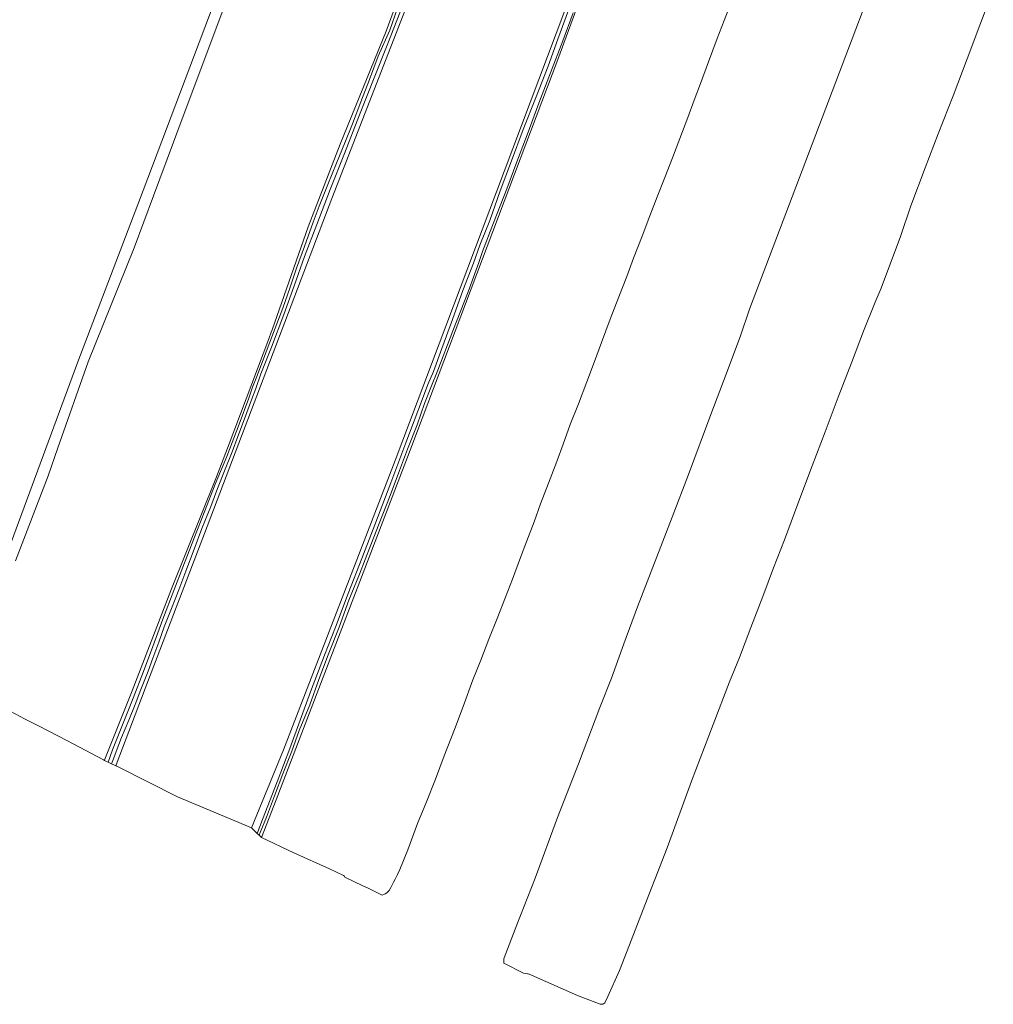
# Model space of a CAD drawing. Header units: metres. Extents: x 149984 to 156489, y 469398 to 478068.
# Tile 27 of 256: x 152433 to 152708, y 469592 to 469871. Entities that reach past the tile are written whole.
import ezdxf

# ---------------------------------------------------------------- set-up
doc = ezdxf.new("R2010")
doc.units = ezdxf.units.M
doc.header["$LTSCALE"] = 0.75
for name, color, linetype, lineweight in [('B-WE-GR-BOUWLAND-GV', 252, 'Continuous', 13), ('B-WE-GR-GRAS-GV', 252, 'Continuous', 13), ('B-WE-OG-TERREIN_OEVER-GV', 252, 'Continuous', 18), ('B-WE-OG-WATER_SLOOT-GV', 252, 'Continuous', 18)]:
    doc.layers.add(name, color=color, linetype=linetype, lineweight=lineweight)

msp = doc.modelspace()

# ---------------------------------------------------------------- linework, layer by layer
at = {"layer": 'B-WE-GR-BOUWLAND-GV', "flags": 128}
for points in [[(152615.246, 469942.203), (152584.971, 469859.95), (152543.665, 469750.505), (152505.206, 469650.239), (152501.059, 469639.508), (152510.228, 469635.145), (152520.379, 469630.606), (152524.321, 469628.719)], [(152524.707, 469628.254), (152529.758, 469625.85), (152531.085, 469625.218), (152535.29, 469623.217), (152536.074, 469623.512), (152536.547, 469623.811), (152537.195, 469624.542), (152537.692, 469625.375), (152538.476, 469626.859), (152538.905, 469627.731), (152539.589, 469629.034), (152540.278, 469630.449), (152542.515, 469635.995), (152545.301, 469643.505), (152547.775, 469649.65), (152550.343, 469656.017), (152552.818, 469662.667), (152555.725, 469670.112), (152558.17, 469676.671), (152560.935, 469684.155), (152563.212, 469689.808), (152565.466, 469695.724), (152567.837, 469701.564), (152570.141, 469707.655), (152572.118, 469712.743), (152574.465, 469718.855), (152576.241, 469723.596), (152578.315, 469728.999), (152580.128, 469734.056), (152582.403, 469739.904), (152584.72, 469746.077), (152586.529, 469750.996), (152588.538, 469756.511), (152590.852, 469762.403), (152593.204, 469768.641), (152595.35, 469774.441), (152597.416, 469779.823), (152599.847, 469786.389), (152602.328, 469792.757), (152604.569, 469798.511), (152606.455, 469803.654), (152608.914, 469809.914), (152611.099, 469815.667), (152613.165, 469821.031), (152615.287, 469826.538), (152617.481, 469832.071), (152619.542, 469837.604), (152621.826, 469843.518), (152623.622, 469848.41), (152625.432, 469853.147), (152627.688, 469859.324), (152630.112, 469865.877), (152632.122, 469871.025), (152634.35, 469877.007)]]:
    msp.add_lwpolyline(points, dxfattribs=at)
at = {"layer": 'B-WE-GR-BOUWLAND-GV'}
msp.add_lwpolyline([(152524.321, 469628.719, -0.2040536), (152524.707, 469628.254)], format="xyb", dxfattribs=at)
at = {"layer": 'B-WE-GR-GRAS-GV', "flags": 128}
for points in [[(152427.07, 469714.723), (152449.064, 469774.338), (152467.585, 469822.84), (152500.923, 469911.047), (152522.338, 469967.652), (152530.454, 469993.029), (152530.557, 469993.35), (152530.607, 469993.764), (152531.02, 469997.17), (152531.111, 469997.93), (152531.57, 470001.76), (152535.356, 470033.374)], [(152701.36, 469952.715), (152639.245, 469789.233), (152636.744, 469781.654), (152632.645, 469770.791), (152628.362, 469759.365), (152621.991, 469742.42), (152617.349, 469730.269), (152613.072, 469719.086), (152607.599, 469704.876), (152603.714, 469694.431), (152600.173, 469684.64), (152596.93, 469676.362), (152590.82, 469660.441), (152584.883, 469645.153), (152578.542, 469628.042), (152573.428, 469614.807), (152569.828, 469605.391)], [(152554.385, 469906.639), (152521.03, 469820.598), (152484.915, 469725.613), (152468.153, 469681.767), (152459.875, 469660.115), (152459.779, 469659.863), (152460.474, 469659.51), (152477.242, 469651), (152486.569, 469647.128), (152491.727, 469644.987), (152498.276, 469642.269), (152507.272, 469664.361), (152538.89, 469746.382), (152569.846, 469828.271), (152606.887, 469926.828)], [(152418.451, 469681.345), (152434.179, 469673.027), (152438.093, 469671.027), (152443.568, 469668.23), (152447.941, 469665.995), (152456.362, 469661.489), (152456.562, 469661.382), (152456.705, 469661.739), (152464.426, 469681.042), (152475.39, 469709.474), (152488.3, 469741.679), (152489.303, 469744.181), (152491.9, 469751.066), (152503.106, 469780.775), (152503.821, 469782.67), (152504.056, 469783.339), (152514.332, 469812.538), (152523.33, 469835.979), (152536.412, 469868.04), (152547.754, 469898.891)], [(152598.315, 469592.697), (152599.167, 469594.514), (152602.461, 469601.824), (152604.633, 469607.395), (152611.485, 469624.968), (152612.509, 469627.595), (152615.958, 469636.562), (152622.856, 469655.463), (152628.991, 469671.569), (152633.673, 469683.583), (152636.425, 469690.505), (152639.631, 469699.046), (152643.029, 469707.766), (152646.13, 469715.896), (152649.217, 469723.874), (152652.999, 469734.06), (152657.056, 469744.811), (152660.754, 469754.485), (152664.406, 469764.306), (152668.169, 469774.031), (152671.551, 469782.968), (152674.864, 469791.231), (152676.546, 469795.203), (152682.088, 469809.827), (152685.017, 469818.46), (152689.03, 469829.248), (152692.771, 469838.859), (152696.937, 469849.626), (152700.957, 469860.186), (152704.573, 469869.714), (152708.345, 469879.69)], [(152491.496, 469877.719), (152478.036, 469841.65), (152476.156, 469836.589), (152470.502, 469821.369), (152465.03, 469806.64), (152451.949, 469774.277), (152443.39, 469749.915), (152440.606, 469741.989), (152431.381, 469717.943)], [(152569.702, 469604.86), (152569.683, 469604.332), (152569.68, 469603.954), (152575.32, 469601.053), (152575.833, 469601.031), (152576.419, 469600.933), (152576.633, 469600.886), (152576.921, 469600.794), (152577.537, 469600.487), (152590.538, 469594.798), (152597.041, 469592.314)]]:
    msp.add_lwpolyline(points, dxfattribs=at)
at = {"layer": 'B-WE-GR-GRAS-GV'}
for points in [[(152569.828, 469605.391, 0.0902306), (152569.702, 469604.86)], [(152597.041, 469592.314, 0.3152153), (152598.315, 469592.697)]]:
    msp.add_lwpolyline(points, format="xyb", dxfattribs=at)
at = {"layer": 'B-WE-OG-TERREIN_OEVER-GV', "flags": 128}
for points in [[(152500.408, 469640.153), (152501.059, 469639.508), (152505.206, 469650.239), (152543.665, 469750.505), (152584.971, 469859.95), (152615.246, 469942.203)], [(152606.887, 469926.828), (152569.846, 469828.271), (152538.89, 469746.382), (152507.272, 469664.361), (152498.276, 469642.269), (152499.889, 469640.669), (152501.376, 469644.608), (152505.519, 469655.327), (152509.051, 469664.747), (152512.052, 469672.753), (152514.959, 469680.788), (152518.872, 469691.179), (152522.023, 469699.141), (152525.602, 469708.619), (152528.855, 469716.888), (152533.154, 469728.123), (152537.748, 469739.986), (152541.971, 469751.33), (152546.641, 469763.831), (152548.188, 469767.849), (152549.752, 469771.594), (152552.148, 469778.113), (152555.152, 469786.259), (152558.129, 469794.482), (152561.09, 469802.283), (152562.955, 469807.362)], [(152541.059, 469875.32), (152536.863, 469864.463), (152532.987, 469854.757), (152528.786, 469844.267), (152524.604, 469833.36), (152520.506, 469823.147), (152516.766, 469813.236), (152513.296, 469804.128), (152510.315, 469795.835), (152507.375, 469787.699), (152503.859, 469778.435), (152500.882, 469770.894), (152499.452, 469766.758), (152498.255, 469763.539), (152496.26, 469758.194), (152494.344, 469753.185), (152492.724, 469748.764), (152490.613, 469743.379), (152488.65, 469738.374), (152486.755, 469733.335), (152484.213, 469727.104), (152481.979, 469721.176), (152479.668, 469715.024), (152477.631, 469709.653), (152475.583, 469704.437), (152473.514, 469699.19), (152472.009, 469694.855), (152470.329, 469690.304), (152468.93, 469686.667), (152466.891, 469681.416), (152465.308, 469677.167), (152463.455, 469672.795), (152461.418, 469667.832), (152459.879, 469663.88), (152459.188, 469661.857), (152458.574, 469660.419), (152460.474, 469659.51), (152459.779, 469659.863), (152459.875, 469660.115), (152468.153, 469681.767), (152484.915, 469725.613), (152521.03, 469820.598), (152554.385, 469906.639)], [(152547.754, 469898.891), (152536.412, 469868.04), (152523.33, 469835.979), (152514.332, 469812.538), (152504.056, 469783.339), (152503.821, 469782.67), (152503.106, 469780.775), (152491.9, 469751.066), (152489.303, 469744.181), (152488.3, 469741.679), (152475.39, 469709.474), (152464.426, 469681.042), (152456.705, 469661.739), (152456.562, 469661.382), (152457.612, 469660.88), (152458.873, 469664.355), (152461.468, 469670.967), (152464.7, 469678.993), (152467.623, 469686.559), (152470.278, 469693.664), (152473.16, 469701.351), (152476.258, 469709.486), (152478.784, 469716.109), (152481.929, 469724.169), (152484.982, 469732.113), (152487.957, 469739.656), (152491.255, 469747.439), (152494.779, 469756.609), (152497.477, 469763.999), (152498.562, 469767.121), (152499.789, 469770.151), (152502.441, 469777.137), (152504.488, 469782.576), (152507.114, 469789.547), (152509.155, 469795.434), (152510.97, 469800.803), (152513.221, 469807.013), (152515.728, 469813.832), (152517.409, 469818.411), (152519.831, 469824.565), (152522.268, 469830.64), (152524.672, 469836.382), (152526.829, 469841.726), (152529.165, 469848.012), (152531.638, 469854.333), (152534.12, 469860.866), (152537.38, 469868.316), (152539.616, 469874.546)], [(152562.955, 469807.362), (152565.701, 469814.323), (152568.671, 469822.752), (152571.871, 469831.236), (152575.231, 469840.092), (152578.839, 469849.416), (152582.254, 469858.09), (152585.052, 469865.693), (152588.063, 469873.933)], [(152589.347, 469873.21), (152586.453, 469865.22), (152582.94, 469856.193), (152579.654, 469847.606), (152576.282, 469838.642), (152573.437, 469830.97), (152570.547, 469823.312), (152566.802, 469813.669), (152563.671, 469805.58), (152562.634, 469802.446), (152559.614, 469794.148), (152555.282, 469783.047), (152551.031, 469771.942), (152549.016, 469767.001), (152547.204, 469762.45), (152545.137, 469756.497), (152542.405, 469749.577), (152540.182, 469743.492), (152537.477, 469736.44), (152535.27, 469730.683), (152532.085, 469722.482), (152528.874, 469714.183), (152525.805, 469706.776), (152523.099, 469699.083), (152519.989, 469691.269), (152517.328, 469684.336), (152514.755, 469677.155), (152511.765, 469669.853), (152509.631, 469664.03), (152507.156, 469657.59), (152504.718, 469651.359), (152502.534, 469645.268), (152500.715, 469640.94), (152500.408, 469640.153)]]:
    msp.add_lwpolyline(points, dxfattribs=at)
at = {"layer": 'B-WE-OG-WATER_SLOOT-GV', "flags": 128}
for points in [[(152539.616, 469874.546), (152537.38, 469868.316), (152534.12, 469860.866), (152531.638, 469854.333), (152529.165, 469848.012), (152526.829, 469841.726), (152524.672, 469836.382), (152522.268, 469830.64), (152519.831, 469824.565), (152517.409, 469818.411), (152515.728, 469813.832), (152513.221, 469807.013), (152510.97, 469800.803), (152509.155, 469795.434), (152507.114, 469789.547), (152504.488, 469782.576), (152502.441, 469777.137), (152499.789, 469770.151), (152498.562, 469767.121), (152497.477, 469763.999), (152494.779, 469756.609), (152491.255, 469747.439), (152487.957, 469739.656), (152484.982, 469732.113), (152481.929, 469724.169), (152478.784, 469716.109), (152476.258, 469709.486), (152473.16, 469701.351), (152470.278, 469693.664), (152467.623, 469686.559), (152464.7, 469678.993), (152461.468, 469670.967), (152458.873, 469664.355), (152457.612, 469660.88), (152458.574, 469660.419), (152459.188, 469661.857), (152459.879, 469663.88), (152461.418, 469667.832), (152463.455, 469672.795), (152465.308, 469677.167), (152466.891, 469681.416), (152468.93, 469686.667), (152470.329, 469690.304), (152472.009, 469694.855), (152473.514, 469699.19), (152475.583, 469704.437), (152477.631, 469709.653), (152479.668, 469715.024), (152481.979, 469721.176), (152484.213, 469727.104), (152486.755, 469733.335), (152488.65, 469738.374), (152490.613, 469743.379), (152492.724, 469748.764), (152494.344, 469753.185), (152496.26, 469758.194), (152498.255, 469763.539), (152499.452, 469766.758)], [(152499.452, 469766.758), (152500.882, 469770.894), (152503.859, 469778.435), (152507.375, 469787.699), (152510.315, 469795.835), (152513.296, 469804.128), (152516.766, 469813.236), (152520.506, 469823.147), (152524.604, 469833.36), (152528.786, 469844.267), (152532.987, 469854.757), (152536.863, 469864.463), (152541.059, 469875.32)], [(152588.063, 469873.933), (152585.052, 469865.693), (152582.254, 469858.09), (152578.839, 469849.416), (152575.231, 469840.092), (152571.871, 469831.236), (152568.671, 469822.752), (152565.701, 469814.323), (152562.955, 469807.362), (152561.09, 469802.283), (152558.129, 469794.482), (152555.152, 469786.259), (152552.148, 469778.113), (152549.752, 469771.594), (152548.188, 469767.849), (152546.641, 469763.831), (152541.971, 469751.33), (152537.748, 469739.986), (152533.154, 469728.123), (152528.855, 469716.888), (152525.602, 469708.619), (152522.023, 469699.141), (152518.872, 469691.179), (152514.959, 469680.788), (152512.052, 469672.753), (152509.051, 469664.747), (152505.519, 469655.327), (152501.376, 469644.608), (152499.889, 469640.669), (152500.408, 469640.153), (152500.715, 469640.94), (152502.534, 469645.268), (152504.718, 469651.359), (152507.156, 469657.59), (152509.631, 469664.03), (152511.765, 469669.853), (152514.755, 469677.155), (152517.328, 469684.336), (152519.989, 469691.269), (152523.099, 469699.083), (152525.805, 469706.776), (152528.874, 469714.183), (152532.085, 469722.482), (152535.27, 469730.683), (152537.477, 469736.44), (152540.182, 469743.492), (152542.405, 469749.577), (152545.137, 469756.497), (152547.204, 469762.45), (152549.016, 469767.001), (152551.031, 469771.942), (152555.282, 469783.047), (152559.614, 469794.148), (152562.634, 469802.446), (152563.671, 469805.58), (152566.802, 469813.669), (152570.547, 469823.312), (152573.437, 469830.97), (152576.282, 469838.642), (152579.654, 469847.606), (152582.94, 469856.193), (152586.453, 469865.22), (152589.347, 469873.21)]]:
    msp.add_lwpolyline(points, dxfattribs=at)

doc.saveas('drawing.dxf')
